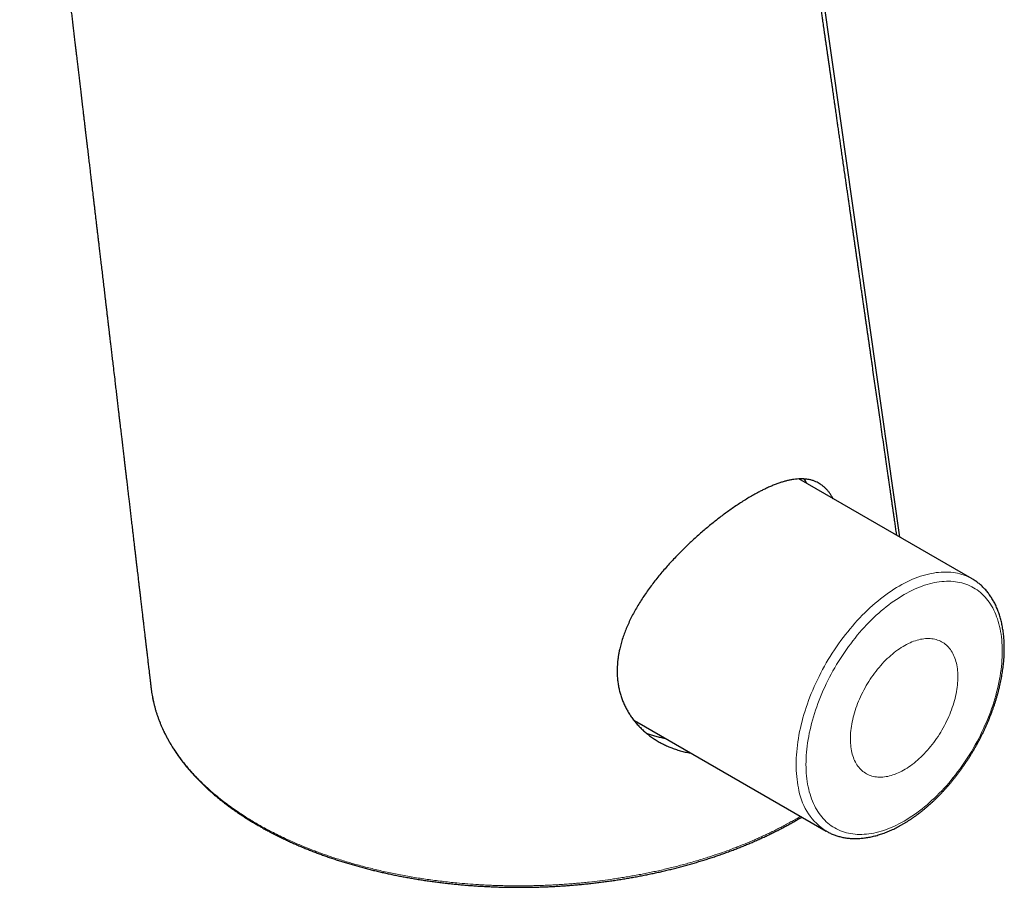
# Model space of a CAD drawing. Header units: millimetres. Extents: x 8 to 850, y 12 to 844.
# Tile 10 of 29: x 746 to 816, y 135 to 197. Entities that reach past the tile are written whole.
import ezdxf

# ---------------------------------------------------------------- set-up
doc = ezdxf.new("R2010")
doc.units = ezdxf.units.MM

msp = doc.modelspace()

# ---------------------------------------------------------------- linework, layer by layer
at = {"color": 7, "linetype": 'Continuous', "lineweight": 30}
for p, q in [((814.119, 157.061), (801.703, 164.229)), ((814.117, 157.062), (814.119, 157.061)), ((790.087, 146.802), (803.67, 138.96)), ((803.674, 138.958), (803.67, 138.96))]:
    msp.add_line(p, q, dxfattribs=at)
at = {"color": 7, "linetype": 'Continuous', "lineweight": 30, "flags": 128}
for points in [[(808.942, 160.05), (804.683, 190.085), (800.244, 221.418), (797.739, 239.114)], [(789.83, 146.966), (789.951, 146.885), (790.086, 146.803), (790.087, 146.802)]]:
    msp.add_lwpolyline(points, dxfattribs=at)
at = {"color": 8, "linetype": 'Continuous', "lineweight": 0, "flags": 128}
for points in [[(801.71, 141.871), (801.667, 142.065), (801.629, 142.262), (801.596, 142.463), (801.569, 142.668), (801.546, 142.877), (801.528, 143.089), (801.516, 143.305), (801.508, 143.524), (801.505, 143.746), (801.508, 143.97), (801.516, 144.198), (801.528, 144.428), (801.546, 144.661), (801.569, 144.896), (801.597, 145.133), (801.629, 145.372), (801.667, 145.613), (801.71, 145.855), (801.757, 146.099), (801.81, 146.345), (801.867, 146.591), (801.929, 146.839), (801.996, 147.087), (802.068, 147.336), (802.145, 147.585), (802.226, 147.835), (802.311, 148.084), (802.401, 148.334), (802.496, 148.584), (802.595, 148.833), (802.698, 149.081), (802.805, 149.329), (802.917, 149.576), (803.033, 149.822), (803.153, 150.066), (803.276, 150.309), (803.404, 150.551), (803.535, 150.791), (803.67, 151.029), (803.809, 151.264), (803.951, 151.498), (804.096, 151.729), (804.245, 151.958), (804.397, 152.184), (804.552, 152.407), (804.71, 152.627), (804.871, 152.844), (805.034, 153.058), (805.201, 153.268), (805.369, 153.475), (805.541, 153.677), (805.714, 153.876), (805.89, 154.071), (806.067, 154.262), (806.247, 154.449), (806.429, 154.631), (806.612, 154.808), (806.797, 154.981), (806.983, 155.149), (807.17, 155.312), (807.359, 155.471), (807.549, 155.624), (807.739, 155.772), (807.931, 155.914), (808.123, 156.051), (808.315, 156.183), (808.508, 156.309), (808.702, 156.429), (808.895, 156.544), (809.089, 156.653), (809.282, 156.755), (809.475, 156.852), (809.668, 156.943), (809.86, 157.028), (810.051, 157.106), (810.242, 157.178), (810.432, 157.244), (810.62, 157.304), (810.808, 157.357), (810.994, 157.404), (811.179, 157.444), (811.362, 157.478), (811.543, 157.506), (811.723, 157.526), (811.901, 157.541), (812.076, 157.549), (812.25, 157.55), (812.421, 157.545), (812.59, 157.533), (812.756, 157.515), (812.92, 157.49), (813.08, 157.459), (813.238, 157.421), (813.393, 157.377), (813.545, 157.326), (813.694, 157.269), (813.839, 157.206), (813.982, 157.136), (814.117, 157.062)], [(802.407, 141.961), (802.452, 141.781), (802.502, 141.605), (802.557, 141.434), (802.616, 141.266), (802.68, 141.104), (802.748, 140.945), (802.821, 140.792), (802.898, 140.643), (802.979, 140.5), (803.065, 140.361), (803.155, 140.227), (803.249, 140.099), (803.347, 139.976), (803.45, 139.858), (803.556, 139.745), (803.666, 139.639), (803.78, 139.537), (803.898, 139.442), (804.019, 139.352), (804.144, 139.268), (804.273, 139.19), (804.405, 139.118), (804.54, 139.051), (804.679, 138.991), (804.82, 138.937), (804.965, 138.888), (805.112, 138.846), (805.263, 138.81), (805.416, 138.781), (805.572, 138.757), (805.73, 138.74), (805.891, 138.729), (806.054, 138.724), (806.219, 138.725), (806.386, 138.732), (806.555, 138.746), (806.726, 138.766), (806.899, 138.792), (807.074, 138.824), (807.25, 138.863), (807.427, 138.908), (807.605, 138.958), (807.785, 139.015), (807.966, 139.078), (808.147, 139.146), (808.329, 139.221), (808.512, 139.302), (808.696, 139.388), (808.88, 139.48), (809.064, 139.578), (809.248, 139.682), (809.432, 139.791), (809.616, 139.905), (809.8, 140.025), (809.983, 140.151), (810.166, 140.281), (810.348, 140.417), (810.53, 140.558), (810.711, 140.704), (810.89, 140.854), (811.069, 141.01), (811.246, 141.17), (811.422, 141.334), (811.596, 141.503), (811.769, 141.677), (811.94, 141.854), (812.11, 142.036), (812.277, 142.222), (812.442, 142.411), (812.605, 142.604), (812.766, 142.801), (812.924, 143.001), (813.08, 143.204), (813.233, 143.411), (813.383, 143.621), (813.531, 143.833), (813.676, 144.048), (813.817, 144.266), (813.956, 144.486), (814.091, 144.709), (814.223, 144.933), (814.352, 145.16), (814.477, 145.388), (814.598, 145.618), (814.716, 145.85), (814.83, 146.082), (814.94, 146.316), (815.046, 146.551), (815.149, 146.787), (815.247, 147.024), (815.341, 147.261), (815.431, 147.499), (815.517, 147.736), (815.598, 147.974), (815.676, 148.212), (815.748, 148.449), (815.817, 148.686), (815.88, 148.923), (815.94, 149.158), (815.994, 149.393), (816.044, 149.626), (816.089, 149.859), (816.13, 150.09), (816.166, 150.319), (816.197, 150.547), (816.224, 150.772), (816.245, 150.996), (816.262, 151.218), (816.274, 151.437), (816.282, 151.654), (816.284, 151.868), (816.282, 152.079), (816.274, 152.287), (816.262, 152.493), (816.246, 152.695), (816.224, 152.893), (816.197, 153.089), (816.166, 153.28), (816.13, 153.468), (816.09, 153.652), (816.044, 153.832), (815.994, 154.008), (815.94, 154.18), (815.881, 154.347), (815.817, 154.51), (815.749, 154.668), (815.676, 154.821), (815.599, 154.97), (815.517, 155.114), (815.432, 155.252), (815.342, 155.386), (815.247, 155.514), (815.149, 155.638), (815.047, 155.755), (814.941, 155.868), (814.83, 155.975), (814.716, 156.076), (814.599, 156.171), (814.477, 156.261), (814.352, 156.345), (814.224, 156.423), (814.092, 156.496), (813.956, 156.562), (813.818, 156.622), (813.676, 156.677), (813.532, 156.725), (813.384, 156.767), (813.234, 156.803), (813.081, 156.833), (812.925, 156.856), (812.767, 156.873), (812.606, 156.885), (812.443, 156.89), (812.278, 156.888), (812.11, 156.881), (811.941, 156.867), (811.77, 156.847), (811.597, 156.821), (811.423, 156.789), (811.247, 156.75), (811.07, 156.706), (810.891, 156.655), (810.712, 156.598), (810.531, 156.535), (810.349, 156.467), (810.167, 156.392), (809.984, 156.311), (809.801, 156.225), (809.617, 156.133), (809.433, 156.035), (809.249, 155.931), (809.065, 155.822), (808.881, 155.708), (808.697, 155.588), (808.513, 155.462), (808.33, 155.332), (808.148, 155.196), (807.967, 155.055), (807.786, 154.91), (807.606, 154.759), (807.428, 154.604), (807.25, 154.443), (807.075, 154.279), (806.9, 154.11), (806.727, 153.936), (806.556, 153.759), (806.387, 153.577), (806.22, 153.392), (806.055, 153.202), (805.892, 153.009), (805.731, 152.812), (805.573, 152.612), (805.417, 152.409), (805.264, 152.202), (805.113, 151.993), (804.966, 151.78), (804.821, 151.565), (804.679, 151.347), (804.541, 151.127), (804.406, 150.905), (804.274, 150.68), (804.145, 150.454), (804.02, 150.225), (803.899, 149.995), (803.781, 149.764), (803.667, 149.531), (803.557, 149.297), (803.45, 149.062), (803.348, 148.826), (803.25, 148.589), (803.155, 148.352), (803.065, 148.114), (802.98, 147.877), (802.898, 147.639), (802.821, 147.401), (802.748, 147.164), (802.68, 146.927), (802.616, 146.691), (802.557, 146.455), (802.502, 146.22), (802.452, 145.987), (802.407, 145.754), (802.366, 145.523), (802.33, 145.294), (802.299, 145.067), (802.273, 144.841), (802.251, 144.617), (802.234, 144.395), (802.222, 144.176), (802.215, 143.96), (802.213, 143.745), (802.215, 143.534), (802.222, 143.326), (802.234, 143.121), (802.251, 142.918), (802.273, 142.72), (802.299, 142.524), (802.33, 142.333), (802.366, 142.145), (802.407, 141.961)], [(805.502, 144.606), (805.534, 144.482), (805.57, 144.361), (805.61, 144.244), (805.653, 144.132), (805.701, 144.023), (805.753, 143.918), (805.808, 143.818), (805.868, 143.722), (805.93, 143.63), (805.997, 143.543), (806.067, 143.461), (806.141, 143.383), (806.218, 143.31), (806.298, 143.242), (806.382, 143.18), (806.468, 143.122), (806.558, 143.069), (806.651, 143.022), (806.746, 142.979), (806.844, 142.942), (806.945, 142.911), (807.048, 142.884), (807.154, 142.863), (807.262, 142.848), (807.373, 142.838), (807.485, 142.833), (807.599, 142.834), (807.715, 142.84), (807.833, 142.852), (807.952, 142.869), (808.073, 142.891), (808.195, 142.919), (808.318, 142.952), (808.442, 142.991), (808.567, 143.035), (808.693, 143.084), (808.819, 143.138), (808.946, 143.197), (809.073, 143.261), (809.2, 143.33), (809.328, 143.405), (809.455, 143.483), (809.582, 143.567), (809.709, 143.656), (809.835, 143.748), (809.961, 143.846), (810.085, 143.947), (810.209, 144.053), (810.332, 144.163), (810.454, 144.277), (810.574, 144.395), (810.693, 144.516), (810.81, 144.641), (810.926, 144.77), (811.04, 144.902), (811.151, 145.037), (811.261, 145.175), (811.369, 145.316), (811.474, 145.46), (811.577, 145.606), (811.677, 145.755), (811.774, 145.906), (811.869, 146.059), (811.961, 146.214), (812.05, 146.37), (812.136, 146.529), (812.219, 146.688), (812.298, 146.849), (812.374, 147.011), (812.447, 147.174), (812.516, 147.337), (812.582, 147.501), (812.644, 147.665), (812.702, 147.83), (812.757, 147.994), (812.808, 148.159), (812.854, 148.322), (812.897, 148.486), (812.936, 148.648), (812.971, 148.81), (813.002, 148.97), (813.028, 149.13), (813.051, 149.287), (813.069, 149.444), (813.083, 149.598), (813.093, 149.75), (813.099, 149.901), (813.101, 150.049), (813.098, 150.194), (813.091, 150.337), (813.08, 150.477), (813.065, 150.615), (813.046, 150.749), (813.022, 150.88), (812.994, 151.008), (812.963, 151.132), (812.927, 151.252), (812.887, 151.369), (812.843, 151.482), (812.795, 151.59), (812.744, 151.695), (812.688, 151.796), (812.629, 151.892), (812.566, 151.983), (812.5, 152.07), (812.429, 152.153), (812.356, 152.23), (812.279, 152.303), (812.199, 152.371), (812.115, 152.434), (812.028, 152.491), (811.939, 152.544), (811.846, 152.592), (811.751, 152.634), (811.652, 152.671), (811.551, 152.702), (811.448, 152.729), (811.342, 152.75), (811.234, 152.765), (811.124, 152.775), (811.012, 152.78), (810.898, 152.779), (810.781, 152.773), (810.664, 152.761), (810.545, 152.744), (810.424, 152.722), (810.302, 152.694), (810.179, 152.661), (810.055, 152.622), (809.93, 152.579), (809.804, 152.53), (809.678, 152.476), (809.551, 152.416), (809.424, 152.352), (809.296, 152.283), (809.169, 152.209), (809.042, 152.13), (808.915, 152.046), (808.788, 151.958), (808.662, 151.865), (808.536, 151.768), (808.411, 151.666), (808.287, 151.56), (808.165, 151.45), (808.043, 151.336), (807.923, 151.218), (807.804, 151.097), (807.686, 150.972), (807.571, 150.843), (807.457, 150.711), (807.345, 150.576), (807.236, 150.438), (807.128, 150.297), (807.023, 150.153), (806.92, 150.007), (806.82, 149.858), (806.722, 149.707), (806.627, 149.554), (806.536, 149.4), (806.447, 149.243), (806.361, 149.085), (806.278, 148.925), (806.198, 148.764), (806.122, 148.602), (806.05, 148.44), (805.98, 148.276), (805.915, 148.112), (805.853, 147.948), (805.794, 147.783), (805.74, 147.619), (805.689, 147.455), (805.642, 147.291), (805.599, 147.128), (805.561, 146.965), (805.526, 146.803), (805.495, 146.643), (805.468, 146.484), (805.446, 146.326), (805.427, 146.17), (805.413, 146.015), (805.403, 145.863), (805.397, 145.712), (805.396, 145.564), (805.398, 145.419), (805.405, 145.276), (805.416, 145.136), (805.431, 144.998), (805.451, 144.864), (805.474, 144.733), (805.502, 144.606)]]:
    msp.add_lwpolyline(points, dxfattribs=at)
at = {"color": 8, "linetype": 'Continuous', "lineweight": 0}
for centre, radius, start, end in [((806.01, 142.652), 4.37, 190.28938, 237.63578), ((763.027, 139.475), 0.136, 182.86421, 236.27511)]:
    msp.add_arc(centre, radius, start, end, dxfattribs=at)
at = {"color": 7, "linetype": 'Continuous', "lineweight": 30}
for points, knots in [([(808.721, 160.177), (808.717, 160.207), (808.703, 160.305), (808.679, 160.468), (808.651, 160.665), (808.623, 160.86), (808.594, 161.06), (808.563, 161.277), (808.529, 161.514), (808.492, 161.772), (808.453, 162.043), (808.413, 162.324), (808.372, 162.609), (808.331, 162.893), (808.291, 163.171), (808.249, 163.466), (808.204, 163.777), (808.157, 164.105), (808.11, 164.429), (808.063, 164.757), (808.015, 165.091), (807.966, 165.43), (807.917, 165.775), (807.849, 166.252), (807.761, 166.86), (807.655, 167.601), (807.552, 168.314), (807.454, 168.996), (807.361, 169.646), (807.269, 170.288), (807.177, 170.926), (807.085, 171.567), (807.009, 172.1), (806.948, 172.527), (806.903, 172.839), (806.859, 173.143), (806.817, 173.435), (806.778, 173.711), (806.74, 173.972), (806.705, 174.221), (806.669, 174.466), (806.635, 174.707), (806.6, 174.949), (806.565, 175.194), (806.529, 175.447), (806.491, 175.706), (806.454, 175.966), (806.417, 176.226), (806.38, 176.483), (806.339, 176.767), (806.294, 177.081), (806.244, 177.427), (806.193, 177.784), (806.14, 178.153), (806.086, 178.534), (806.033, 178.898), (805.984, 179.239), (805.94, 179.549), (805.897, 179.851), (805.855, 180.143), (805.814, 180.425), (805.774, 180.705), (805.734, 180.982), (805.695, 181.258), (805.657, 181.524), (805.62, 181.783), (805.584, 182.033), (805.548, 182.279), (805.512, 182.535), (805.473, 182.806), (805.431, 183.095), (805.389, 183.394), (805.344, 183.702), (805.299, 184.021), (805.251, 184.351), (805.202, 184.693), (805.151, 185.047), (805.099, 185.411), (805.041, 185.82), (804.976, 186.269), (804.907, 186.754), (804.841, 187.215), (804.779, 187.646), (804.721, 188.047), (804.665, 188.436), (804.618, 188.769), (804.579, 189.041), (804.549, 189.252), (804.521, 189.447), (804.495, 189.625), (804.47, 189.801), (804.444, 189.981), (804.416, 190.174), (804.388, 190.374), (804.358, 190.583), (804.326, 190.802), (804.294, 191.031), (804.262, 191.25), (804.232, 191.46), (804.203, 191.659), (804.174, 191.865), (804.143, 192.08), (804.111, 192.305), (804.077, 192.544), (804.041, 192.795), (804.003, 193.06), (803.963, 193.339), (803.921, 193.631), (803.877, 193.938), (803.831, 194.258), (803.787, 194.567), (803.745, 194.86), (803.706, 195.128), (803.669, 195.389), (803.632, 195.646), (803.596, 195.898), (803.561, 196.145), (803.526, 196.384), (803.493, 196.616), (803.46, 196.846), (803.422, 197.113), (803.378, 197.416), (803.33, 197.753), (803.282, 198.089), (803.235, 198.419), (803.188, 198.744), (803.144, 199.052), (803.102, 199.345), (803.06, 199.635), (803.018, 199.934), (802.972, 200.253), (802.924, 200.591), (802.873, 200.946), (802.821, 201.308), (802.769, 201.672), (802.717, 202.033), (802.666, 202.386), (802.616, 202.737), (802.566, 203.09), (802.513, 203.455), (802.459, 203.832), (802.404, 204.221), (802.348, 204.61), (802.294, 204.989), (802.242, 205.35), (802.192, 205.696), (802.145, 206.029), (802.099, 206.347), (802.055, 206.652), (802.013, 206.946), (801.973, 207.231), (801.933, 207.506), (801.895, 207.776), (801.856, 208.047), (801.816, 208.327), (801.774, 208.617), (801.727, 208.949), (801.673, 209.324), (801.613, 209.744), (801.551, 210.179), (801.486, 210.628), (801.42, 211.088), (801.354, 211.555), (801.291, 211.99), (801.234, 212.393), (801.181, 212.76), (801.129, 213.122), (801.079, 213.476), (801.029, 213.821), (800.981, 214.158), (800.935, 214.48), (800.891, 214.784), (800.851, 215.069), (800.817, 215.305), (800.789, 215.497), (800.767, 215.653), (800.744, 215.815), (800.718, 215.996), (800.689, 216.199), (800.657, 216.423), (800.623, 216.659), (800.588, 216.907), (800.551, 217.166), (800.506, 217.475), (800.456, 217.829), (800.399, 218.223), (800.344, 218.609), (800.29, 218.986), (800.237, 219.355), (800.186, 219.714), (800.138, 220.048), (800.095, 220.353), (800.055, 220.631), (800.017, 220.897), (799.981, 221.15), (799.945, 221.398), (799.909, 221.65), (799.871, 221.913), (799.831, 222.195), (799.789, 222.493), (799.744, 222.807), (799.698, 223.129), (799.65, 223.459), (799.602, 223.796), (799.552, 224.149), (799.499, 224.52), (799.443, 224.909), (799.386, 225.309), (799.334, 225.668), (799.29, 225.981), (799.253, 226.24), (799.217, 226.491), (799.182, 226.733), (799.146, 226.984), (799.109, 227.243), (799.071, 227.508), (799.036, 227.757), (799.002, 227.993), (798.969, 228.222), (798.937, 228.447), (798.905, 228.669), (798.874, 228.888), (798.843, 229.102), (798.813, 229.315), (798.784, 229.516), (798.757, 229.709), (798.73, 229.898), (798.701, 230.1), (798.67, 230.316), (798.637, 230.546), (798.603, 230.782), (798.57, 231.016), (798.537, 231.242), (798.506, 231.46), (798.477, 231.668), (798.446, 231.885), (798.414, 232.11), (798.38, 232.345), (798.347, 232.574), (798.315, 232.798), (798.284, 233.017), (798.253, 233.234), (798.221, 233.454), (798.188, 233.685), (798.154, 233.929), (798.117, 234.186), (798.078, 234.458), (798.038, 234.74), (797.996, 235.028), (797.955, 235.315), (797.915, 235.597), (797.868, 235.924), (797.815, 236.295), (797.764, 236.651), (797.734, 236.867), (797.722, 236.945)], [0, 0, 0, 0, 0.001163, 0.003826, 0.00638, 0.008861, 0.011448, 0.014168, 0.01736, 0.020716, 0.024238, 0.027925, 0.031703, 0.035403, 0.039019, 0.042552, 0.046928, 0.051167, 0.055353, 0.059618, 0.063964, 0.068393, 0.072897, 0.077431, 0.08701, 0.09669, 0.106352, 0.114891, 0.123348, 0.131716, 0.139994, 0.148292, 0.156741, 0.160841, 0.164958, 0.168934, 0.172732, 0.176351, 0.179732, 0.18294, 0.186049, 0.189305, 0.192354, 0.195536, 0.198852, 0.202259, 0.205652, 0.209026, 0.212382, 0.215718, 0.220136, 0.224621, 0.229267, 0.234073, 0.239039, 0.244165, 0.248295, 0.252353, 0.256283, 0.260084, 0.263757, 0.267301, 0.271021, 0.274601, 0.278072, 0.281436, 0.284693, 0.287851, 0.291054, 0.294695, 0.298459, 0.302346, 0.306356, 0.310503, 0.314803, 0.319257, 0.323864, 0.328624, 0.333486, 0.339838, 0.346168, 0.352473, 0.357827, 0.363042, 0.368119, 0.373058, 0.376016, 0.378763, 0.381299, 0.383625, 0.385741, 0.388177, 0.39066, 0.393265, 0.395993, 0.398845, 0.401819, 0.404917, 0.407431, 0.410022, 0.412688, 0.415462, 0.418421, 0.42151, 0.42478, 0.42823, 0.431861, 0.435674, 0.439667, 0.44384, 0.448195, 0.451744, 0.455279, 0.458678, 0.46194, 0.46531, 0.468519, 0.471602, 0.474634, 0.477618, 0.480554, 0.48507, 0.489467, 0.493745, 0.498172, 0.502396, 0.506415, 0.510229, 0.513839, 0.51775, 0.521898, 0.526305, 0.530973, 0.535744, 0.54048, 0.54518, 0.549844, 0.554289, 0.558884, 0.563639, 0.568554, 0.573629, 0.578863, 0.583747, 0.588445, 0.592958, 0.597285, 0.601427, 0.605392, 0.609222, 0.612924, 0.616497, 0.619968, 0.623474, 0.627115, 0.630892, 0.634805, 0.640087, 0.645565, 0.651229, 0.657081, 0.663113, 0.669206, 0.675316, 0.680128, 0.684939, 0.689659, 0.694271, 0.698774, 0.70317, 0.707437, 0.711345, 0.715059, 0.718581, 0.720566, 0.722564, 0.724669, 0.726882, 0.729656, 0.732582, 0.735661, 0.738891, 0.742275, 0.74575, 0.750988, 0.756119, 0.761142, 0.766057, 0.770866, 0.775566, 0.780101, 0.78389, 0.787511, 0.790966, 0.794254, 0.797404, 0.800667, 0.8041, 0.807702, 0.811658, 0.815761, 0.819961, 0.824258, 0.828652, 0.833142, 0.838063, 0.843132, 0.848351, 0.853718, 0.857168, 0.86057, 0.863842, 0.866987, 0.870002, 0.873661, 0.87711, 0.88035, 0.883389, 0.886355, 0.889293, 0.892203, 0.895027, 0.897824, 0.900593, 0.903355, 0.905662, 0.908132, 0.910764, 0.913559, 0.916578, 0.919726, 0.92279, 0.925738, 0.92857, 0.931287, 0.933889, 0.93703, 0.940079, 0.943066, 0.945993, 0.948859, 0.95162, 0.954467, 0.957469, 0.960624, 0.964003, 0.967541, 0.97124, 0.97504, 0.978782, 0.982457, 0.986067, 0.991575, 0.99693, 1, 1, 1, 1]), ([(745.841, 228.976), (745.842, 228.97), (745.854, 228.868), (745.877, 228.676), (745.909, 228.408), (745.938, 228.159), (745.966, 227.924), (745.994, 227.692), (746.022, 227.456), (746.051, 227.21), (746.08, 226.966), (746.109, 226.72), (746.137, 226.483), (746.165, 226.25), (746.189, 226.044), (746.211, 225.864), (746.229, 225.709), (746.246, 225.562), (746.266, 225.395), (746.289, 225.201), (746.316, 224.972), (746.345, 224.728), (746.376, 224.468), (746.409, 224.194), (746.44, 223.928), (746.47, 223.675), (746.498, 223.444), (746.524, 223.219), (746.55, 223.004), (746.574, 222.797), (746.6, 222.575), (746.628, 222.339), (746.659, 222.085), (746.689, 221.831), (746.72, 221.571), (746.751, 221.305), (746.783, 221.034), (746.813, 220.786), (746.839, 220.567), (746.861, 220.379), (746.882, 220.204), (746.901, 220.04), (746.919, 219.886), (746.937, 219.735), (746.957, 219.57), (746.978, 219.387), (747.002, 219.184), (747.028, 218.968), (747.055, 218.74), (747.084, 218.497), (747.111, 218.269), (747.136, 218.059), (747.158, 217.869), (747.182, 217.672), (747.206, 217.467), (747.231, 217.257), (747.256, 217.046), (747.281, 216.834), (747.305, 216.627), (747.329, 216.427), (747.351, 216.241), (747.371, 216.07), (747.39, 215.912), (747.408, 215.762), (747.425, 215.614), (747.442, 215.471), (747.459, 215.331), (747.475, 215.195), (747.492, 215.054), (747.509, 214.905), (747.528, 214.744), (747.549, 214.569), (747.57, 214.396), (747.59, 214.226), (747.609, 214.065), (747.628, 213.905), (747.646, 213.749), (747.664, 213.599), (747.681, 213.456), (747.697, 213.319), (747.712, 213.19), (747.726, 213.074), (747.738, 212.973), (747.748, 212.887), (747.757, 212.811), (747.766, 212.74), (747.774, 212.667), (747.784, 212.588), (747.794, 212.502), (747.806, 212.397), (747.821, 212.272), (747.839, 212.124), (747.857, 211.966), (747.877, 211.8), (747.897, 211.631), (747.917, 211.461), (747.95, 211.186), (747.995, 210.804), (748.045, 210.379), (748.088, 210.015), (748.123, 209.72), (748.157, 209.431), (748.191, 209.15), (748.223, 208.879), (748.259, 208.574), (748.299, 208.238), (748.342, 207.87), (748.384, 207.514), (748.422, 207.194), (748.456, 206.911), (748.485, 206.667), (748.512, 206.439), (748.535, 206.243), (748.555, 206.072), (748.573, 205.916), (748.593, 205.749), (748.614, 205.569), (748.637, 205.377), (748.661, 205.173), (748.694, 204.895), (748.736, 204.544), (748.786, 204.117), (748.83, 203.75), (748.865, 203.449), (748.892, 203.223), (748.918, 203.004), (748.942, 202.797), (748.965, 202.603), (748.986, 202.424), (749.006, 202.261), (749.024, 202.109), (749.041, 201.96), (749.059, 201.808), (749.079, 201.643), (749.1, 201.466), (749.123, 201.272), (749.147, 201.068), (749.172, 200.851), (749.2, 200.621), (749.229, 200.376), (749.26, 200.109), (749.294, 199.82), (749.331, 199.514), (749.367, 199.205), (749.404, 198.894), (749.439, 198.6), (749.471, 198.326), (749.501, 198.076), (749.529, 197.836), (749.556, 197.607), (749.582, 197.388), (749.608, 197.169), (749.634, 196.951), (749.659, 196.734), (749.683, 196.532), (749.708, 196.325), (749.733, 196.113), (749.758, 195.898), (749.782, 195.697), (749.803, 195.521), (749.82, 195.37), (749.836, 195.24), (749.851, 195.11), (749.867, 194.979), (749.883, 194.843), (749.899, 194.702), (749.917, 194.551), (749.936, 194.391), (749.956, 194.22), (749.978, 194.036), (750.001, 193.839), (750.025, 193.641), (750.048, 193.444), (750.071, 193.249), (750.095, 193.046), (750.12, 192.838), (750.144, 192.632), (750.168, 192.431), (750.191, 192.237), (750.215, 192.034), (750.239, 191.824), (750.265, 191.604), (750.291, 191.386), (750.317, 191.167), (750.347, 190.912), (750.382, 190.619), (750.42, 190.292), (750.458, 189.971), (750.495, 189.661), (750.53, 189.364), (750.562, 189.088), (750.593, 188.828), (750.623, 188.573), (750.655, 188.305), (750.686, 188.046), (750.715, 187.798), (750.742, 187.566), (750.769, 187.336), (750.796, 187.112), (750.822, 186.894), (750.847, 186.682), (750.871, 186.478), (750.894, 186.284), (750.915, 186.101), (750.935, 185.932), (750.952, 185.786), (750.967, 185.66), (750.98, 185.548), (750.994, 185.436), (751.007, 185.32), (751.022, 185.198), (751.04, 185.044), (751.062, 184.855), (751.089, 184.627), (751.118, 184.379), (751.15, 184.11), (751.185, 183.818), (751.221, 183.511), (751.259, 183.189), (751.296, 182.871), (751.333, 182.559), (751.369, 182.254), (751.406, 181.942), (751.443, 181.632), (751.478, 181.331), (751.509, 181.065), (751.537, 180.832), (751.561, 180.628), (751.585, 180.427), (751.608, 180.227), (751.632, 180.026), (751.667, 179.727), (751.714, 179.33), (751.772, 178.838), (751.83, 178.348), (751.877, 177.949), (751.914, 177.637), (751.941, 177.408), (751.968, 177.173), (751.997, 176.931), (752.026, 176.688), (752.054, 176.447), (752.085, 176.185), (752.118, 175.906), (752.153, 175.612), (752.185, 175.336), (752.216, 175.076), (752.243, 174.848), (752.266, 174.649), (752.286, 174.478), (752.306, 174.31), (752.326, 174.138), (752.347, 173.959), (752.37, 173.771), (752.393, 173.575), (752.417, 173.367), (752.443, 173.149), (752.469, 172.927), (752.495, 172.704), (752.537, 172.347), (752.595, 171.855), (752.662, 171.29), (752.721, 170.786), (752.773, 170.347), (752.824, 169.916), (752.874, 169.493), (752.917, 169.128), (752.953, 168.818), (752.983, 168.563), (753.013, 168.315), (753.041, 168.073), (753.068, 167.841), (753.095, 167.616), (753.119, 167.41), (753.142, 167.213), (753.165, 167.017), (753.19, 166.805), (753.215, 166.594), (753.24, 166.386), (753.263, 166.186), (753.287, 165.984), (753.315, 165.751), (753.345, 165.492), (753.378, 165.209), (753.41, 164.937), (753.441, 164.676), (753.471, 164.425), (753.498, 164.191), (753.524, 163.973), (753.548, 163.772), (753.57, 163.582), (753.591, 163.405), (753.61, 163.241), (753.629, 163.081), (753.648, 162.918), (753.669, 162.742), (753.691, 162.553), (753.715, 162.35), (753.74, 162.136), (753.774, 161.849), (753.816, 161.489), (753.868, 161.055), (753.914, 160.658), (753.956, 160.302), (753.993, 159.992), (754.029, 159.683), (754.065, 159.378), (754.1, 159.076), (754.135, 158.779), (754.17, 158.489), (754.202, 158.213), (754.232, 157.955), (754.26, 157.717), (754.287, 157.492), (754.312, 157.281), (754.335, 157.081), (754.356, 156.908), (754.373, 156.76), (754.387, 156.637), (754.402, 156.516), (754.416, 156.398), (754.429, 156.281), (754.444, 156.16), (754.459, 156.03), (754.476, 155.888), (754.494, 155.733), (754.514, 155.566), (754.535, 155.385), (754.557, 155.193), (754.581, 154.993), (754.611, 154.738), (754.646, 154.436), (754.687, 154.091), (754.721, 153.8), (754.75, 153.559), (754.772, 153.364), (754.794, 153.18), (754.815, 153.006), (754.833, 152.846), (754.85, 152.705), (754.865, 152.581), (754.877, 152.474), (754.887, 152.386), (754.896, 152.31), (754.905, 152.238), (754.915, 152.153), (754.927, 152.054), (754.94, 151.942), (754.955, 151.816), (754.971, 151.677), (754.989, 151.525), (755.008, 151.361), (755.029, 151.184), (755.051, 150.996), (755.075, 150.795), (755.1, 150.58), (755.127, 150.35), (755.156, 150.106), (755.186, 149.848), (755.218, 149.577), (755.242, 149.373), (755.255, 149.259), (755.257, 149.24)], [0, 0, 0, 0, 0.000238, 0.0038299, 0.0072221, 0.0103287, 0.0131892, 0.0160757, 0.0190398, 0.0220933, 0.0252989, 0.0282533, 0.031308, 0.0342428, 0.0370052, 0.0390547, 0.0409976, 0.0428341, 0.044567, 0.0472525, 0.0501266, 0.0531894, 0.056441, 0.0598814, 0.0635107, 0.0664861, 0.069411, 0.0722263, 0.074932, 0.077528, 0.0800144, 0.0832847, 0.0864022, 0.0895817, 0.092843, 0.0961862, 0.0996113, 0.1030106, 0.1055143, 0.1078668, 0.1100683, 0.1121187, 0.1140179, 0.1158623, 0.1178101, 0.1202161, 0.1227661, 0.12546, 0.1283097, 0.1313538, 0.1345953, 0.1368897, 0.1392736, 0.1417471, 0.1443102, 0.1469629, 0.1496673, 0.1522456, 0.1549416, 0.1574531, 0.1597798, 0.1619219, 0.1638793, 0.1657196, 0.1675717, 0.1694388, 0.1711282, 0.1728297, 0.1745549, 0.1764167, 0.1784435, 0.1806353, 0.1829922, 0.1849554, 0.187012, 0.1890396, 0.1909968, 0.1928837, 0.1946685, 0.1963854, 0.1980312, 0.1995399, 0.2007488, 0.2018275, 0.202776, 0.203615, 0.2045108, 0.2054992, 0.2065804, 0.2077543, 0.2094449, 0.2112971, 0.2133104, 0.2154079, 0.2175254, 0.2196631, 0.221821, 0.227859, 0.2340494, 0.2378065, 0.2415419, 0.2451677, 0.2486838, 0.2520902, 0.2553867, 0.2601417, 0.2647479, 0.2692171, 0.2735491, 0.2767997, 0.2798566, 0.28272, 0.2853897, 0.2872253, 0.2891632, 0.2912587, 0.2935119, 0.2959228, 0.2984913, 0.3012019, 0.3063507, 0.3117109, 0.3172829, 0.3201482, 0.3230353, 0.3257868, 0.3283809, 0.3308176, 0.3330969, 0.3351018, 0.3369685, 0.3388169, 0.3407194, 0.3426759, 0.345007, 0.3474124, 0.3499586, 0.3526781, 0.3555709, 0.3586372, 0.3618769, 0.3656398, 0.3694978, 0.3733757, 0.3772736, 0.3811915, 0.384451, 0.387593, 0.390601, 0.3934751, 0.3962151, 0.3988212, 0.4017205, 0.4044337, 0.4069607, 0.4093443, 0.4122208, 0.4149211, 0.4174453, 0.4197932, 0.4215144, 0.4231268, 0.4246972, 0.4264057, 0.4280565, 0.4298256, 0.4317128, 0.4337182, 0.4358492, 0.4381499, 0.4406278, 0.4432829, 0.4456005, 0.4480381, 0.4505958, 0.453252, 0.4558541, 0.4583724, 0.4608067, 0.4631571, 0.4659927, 0.4687197, 0.4714466, 0.4741863, 0.4769389, 0.481059, 0.4852026, 0.4892454, 0.4931334, 0.4968665, 0.5004455, 0.5034853, 0.5066831, 0.5100392, 0.5135534, 0.5164256, 0.5193792, 0.522271, 0.5250674, 0.5278225, 0.5304782, 0.5330345, 0.5354903, 0.5377917, 0.5399089, 0.5418421, 0.5433094, 0.5446613, 0.5460438, 0.5475001, 0.5490301, 0.5506338, 0.553303, 0.5561544, 0.559188, 0.5626405, 0.5662967, 0.5701474, 0.5741927, 0.5784326, 0.5821145, 0.5859315, 0.5898838, 0.5938548, 0.5976264, 0.6011936, 0.603853, 0.6063882, 0.6088875, 0.6113975, 0.6139182, 0.6164497, 0.6226452, 0.6288495, 0.634991, 0.6410741, 0.6438598, 0.6467277, 0.6496779, 0.6527104, 0.6558144, 0.6588488, 0.6617704, 0.6656712, 0.6693509, 0.6728101, 0.6760665, 0.6791279, 0.6813964, 0.6835445, 0.685577, 0.6877008, 0.6900263, 0.6923153, 0.6947711, 0.6973935, 0.7001565, 0.7029456, 0.7057474, 0.7085619, 0.7163675, 0.7242585, 0.7298398, 0.7353345, 0.7407425, 0.7460627, 0.7512426, 0.7545084, 0.7577031, 0.7608266, 0.7638615, 0.766782, 0.7695878, 0.7723007, 0.7745444, 0.7769984, 0.7796628, 0.7825377, 0.7849442, 0.7874805, 0.790046, 0.7925523, 0.7962371, 0.7997863, 0.8031997, 0.8064774, 0.8096192, 0.8126198, 0.8152966, 0.8178228, 0.8201983, 0.822423, 0.824497, 0.8263755, 0.828419, 0.8306285, 0.833004, 0.8355455, 0.8382524, 0.8410577, 0.8463343, 0.8517838, 0.8574064, 0.8612683, 0.8651855, 0.8690632, 0.8728906, 0.8766676, 0.8803942, 0.8840685, 0.8875973, 0.8907678, 0.89376, 0.896574, 0.8992096, 0.9017046, 0.9041216, 0.9057059, 0.9072553, 0.9087697, 0.910249, 0.9116934, 0.9131664, 0.9147938, 0.916579, 0.9185222, 0.9206233, 0.9228823, 0.9252992, 0.9278583, 0.9304005, 0.9349109, 0.9392267, 0.9433479, 0.9458691, 0.9483115, 0.9506521, 0.9528268, 0.9548318, 0.9566669, 0.9581414, 0.9594844, 0.9606958, 0.9614431, 0.9623499, 0.9634164, 0.9646427, 0.9660554, 0.9676337, 0.9693777, 0.9712873, 0.9733626, 0.9755622, 0.9779216, 0.9804408, 0.98312, 0.9860187, 0.989084, 0.9923158, 0.9957142, 0.9992793, 1, 1, 1, 1]), ([(804.163, 162.809), (804.137, 162.856), (804.072, 162.973), (803.962, 163.142), (803.831, 163.317), (803.693, 163.477), (803.547, 163.622), (803.393, 163.752), (803.238, 163.862), (803.083, 163.953), (802.915, 164.036), (802.724, 164.11), (802.507, 164.17), (802.283, 164.211), (802.053, 164.233), (801.817, 164.238), (801.582, 164.225), (801.35, 164.199), (801.121, 164.161), (800.885, 164.109), (800.642, 164.045), (800.391, 163.968), (800.132, 163.878), (799.867, 163.775), (799.595, 163.66), (799.327, 163.537), (799.065, 163.409), (798.784, 163.264), (798.472, 163.094), (798.128, 162.894), (797.783, 162.683), (797.439, 162.463), (797.097, 162.234), (796.761, 162), (796.433, 161.763), (796.112, 161.523), (795.79, 161.274), (795.466, 161.016), (795.143, 160.751), (794.82, 160.477), (794.498, 160.195), (794.194, 159.921), (793.909, 159.657), (793.616, 159.378), (793.301, 159.069), (792.966, 158.728), (792.642, 158.386), (792.331, 158.044), (792.031, 157.703), (791.738, 157.355), (791.451, 157.001), (791.172, 156.639), (790.902, 156.272), (790.643, 155.9), (790.396, 155.525), (790.161, 155.145), (789.939, 154.761), (789.733, 154.376), (789.543, 153.989), (789.369, 153.6), (789.213, 153.21), (789.074, 152.817), (788.954, 152.423), (788.864, 152.072), (788.8, 151.765), (788.754, 151.501), (788.72, 151.25), (788.695, 151.01), (788.686, 150.858), (788.681, 150.782)], [0, 0, 0, 0, 0.010254, 0.025208, 0.040173, 0.055139, 0.070093, 0.0852, 0.100308, 0.113363, 0.126418, 0.143392, 0.160374, 0.177348, 0.193572, 0.209802, 0.226025, 0.240209, 0.254398, 0.268582, 0.282904, 0.297232, 0.311555, 0.326002, 0.340455, 0.354903, 0.367702, 0.380502, 0.397161, 0.41383, 0.430489, 0.446434, 0.462387, 0.478332, 0.492962, 0.507592, 0.52237, 0.53716, 0.55195, 0.566729, 0.581665, 0.596601, 0.609219, 0.621836, 0.638235, 0.654641, 0.67104, 0.686699, 0.702365, 0.718025, 0.734066, 0.750107, 0.766259, 0.782411, 0.798699, 0.814987, 0.83139, 0.847793, 0.864131, 0.880469, 0.896942, 0.913414, 0.930057, 0.9467, 0.957894, 0.969091, 0.980285, 0.990142, 1, 1, 1, 1]), ([(802.293, 163.888), (802.291, 163.892), (802.254, 163.965), (802.186, 164.08), (802.117, 164.183), (802.087, 164.227)], [0, 0, 0, 0, 0.029816, 0.586667, 1, 1, 1, 1]), ([(803.674, 138.959), (803.707, 138.94), (803.78, 138.898), (803.898, 138.838), (804.028, 138.777), (804.16, 138.721), (804.295, 138.67), (804.432, 138.624), (804.571, 138.582), (804.713, 138.546), (804.856, 138.514), (805.002, 138.487), (805.15, 138.465), (805.3, 138.448), (805.452, 138.436), (805.606, 138.429), (805.761, 138.427), (805.918, 138.43), (806.077, 138.437), (806.237, 138.45), (806.399, 138.469), (806.562, 138.492), (806.726, 138.52), (806.892, 138.553), (807.058, 138.591), (807.226, 138.634), (807.394, 138.682), (807.563, 138.735), (807.732, 138.793), (807.902, 138.856), (808.073, 138.923), (808.243, 138.995), (808.414, 139.072), (808.586, 139.154), (808.757, 139.24), (808.928, 139.331), (809.099, 139.426), (809.27, 139.526), (809.441, 139.63), (809.611, 139.738), (809.781, 139.851), (809.95, 139.968), (810.118, 140.089), (810.286, 140.214), (810.453, 140.343), (810.62, 140.476), (810.785, 140.612), (810.949, 140.753), (811.112, 140.897), (811.274, 141.045), (811.435, 141.196), (811.594, 141.351), (811.752, 141.509), (811.908, 141.67), (812.063, 141.835), (812.216, 142.002), (812.368, 142.173), (812.518, 142.347), (812.665, 142.523), (812.811, 142.703), (812.955, 142.885), (813.097, 143.069), (813.237, 143.256), (813.374, 143.445), (813.51, 143.637), (813.643, 143.831), (813.773, 144.027), (813.901, 144.225), (814.027, 144.425), (814.15, 144.627), (814.27, 144.83), (814.387, 145.035), (814.502, 145.242), (814.614, 145.45), (814.723, 145.659), (814.829, 145.869), (814.933, 146.081), (815.033, 146.293), (815.13, 146.506), (815.224, 146.721), (815.314, 146.935), (815.402, 147.151), (815.486, 147.366), (815.567, 147.583), (815.644, 147.799), (815.718, 148.015), (815.789, 148.232), (815.856, 148.448), (815.919, 148.665), (815.979, 148.881), (816.036, 149.096), (816.088, 149.311), (816.138, 149.526), (816.183, 149.74), (816.225, 149.953), (816.263, 150.165), (816.297, 150.376), (816.327, 150.586), (816.353, 150.794), (816.376, 151.001), (816.395, 151.207), (816.41, 151.412), (816.421, 151.614), (816.428, 151.815), (816.431, 152.014), (816.43, 152.211), (816.425, 152.407), (816.417, 152.599), (816.404, 152.79), (816.387, 152.978), (816.367, 153.164), (816.342, 153.347), (816.313, 153.528), (816.281, 153.706), (816.244, 153.881), (816.204, 154.052), (816.159, 154.221), (816.111, 154.387), (816.059, 154.549), (816.003, 154.708), (815.943, 154.863), (815.879, 155.015), (815.812, 155.163), (815.741, 155.307), (815.666, 155.448), (815.588, 155.584), (815.506, 155.717), (815.421, 155.845), (815.332, 155.969), (815.24, 156.089), (815.145, 156.205), (815.046, 156.316), (814.945, 156.423), (814.84, 156.525), (814.732, 156.623), (814.622, 156.716), (814.508, 156.805), (814.392, 156.889), (814.272, 156.968), (814.18, 157.026), (814.127, 157.056), (814.116, 157.062)], [0, 0, 0, 0, 0.005441, 0.012419, 0.019399, 0.026383, 0.033372, 0.040371, 0.04738, 0.054401, 0.061437, 0.068489, 0.075558, 0.082645, 0.08975, 0.096874, 0.104017, 0.111178, 0.118358, 0.125554, 0.132768, 0.139996, 0.14724, 0.154496, 0.161764, 0.169043, 0.176331, 0.183628, 0.190931, 0.19824, 0.205555, 0.212873, 0.220194, 0.227517, 0.234843, 0.242169, 0.249495, 0.256821, 0.264147, 0.271471, 0.278795, 0.286117, 0.293437, 0.300756, 0.308073, 0.315388, 0.322701, 0.330011, 0.33732, 0.344627, 0.351932, 0.359235, 0.366536, 0.373836, 0.381133, 0.388429, 0.395724, 0.403017, 0.410308, 0.417598, 0.424887, 0.432175, 0.439462, 0.446748, 0.454033, 0.461318, 0.468602, 0.475885, 0.483168, 0.490451, 0.497734, 0.505016, 0.512299, 0.519582, 0.526865, 0.534148, 0.541432, 0.548717, 0.556002, 0.563288, 0.570574, 0.577862, 0.585151, 0.592441, 0.599733, 0.607025, 0.61432, 0.621616, 0.628913, 0.636213, 0.643514, 0.650817, 0.658122, 0.66543, 0.672739, 0.680051, 0.687365, 0.694681, 0.701999, 0.709319, 0.716642, 0.723966, 0.731293, 0.738621, 0.745951, 0.753282, 0.760614, 0.767947, 0.77528, 0.782613, 0.789944, 0.797274, 0.804602, 0.811926, 0.819246, 0.826561, 0.83387, 0.841171, 0.848464, 0.855747, 0.863018, 0.870277, 0.877522, 0.884752, 0.891966, 0.899163, 0.906342, 0.913502, 0.920643, 0.927765, 0.934867, 0.941951, 0.949016, 0.956065, 0.963098, 0.970117, 0.977123, 0.984119, 0.991107, 0.998089, 1, 1, 1, 1]), ([(788.681, 150.782), (788.677, 150.672), (788.669, 150.452), (788.679, 150.125), (788.704, 149.801), (788.747, 149.481), (788.807, 149.166), (788.884, 148.856), (788.978, 148.552), (789.089, 148.256), (789.215, 147.97), (789.356, 147.694), (789.512, 147.425), (789.683, 147.165), (789.868, 146.914), (790.067, 146.673), (790.28, 146.441), (790.507, 146.218), (790.749, 146.006), (791.004, 145.803), (791.272, 145.613), (791.551, 145.435), (791.84, 145.271), (792.138, 145.121), (792.447, 144.985), (792.771, 144.86), (793.11, 144.749), (793.466, 144.654), (793.756, 144.589), (793.929, 144.563), (793.979, 144.555)], [0, 0, 0, 0, 0.035126, 0.070252, 0.1057607, 0.1413026, 0.1768447, 0.2123537, 0.2482889, 0.2842244, 0.3193204, 0.3544166, 0.3898603, 0.4253331, 0.4608072, 0.4962527, 0.5320612, 0.56787, 0.6045049, 0.6411401, 0.6781016, 0.7150907, 0.7520804, 0.7890429, 0.8263545, 0.8636662, 0.9036127, 0.9435592, 0.9837886, 1, 1, 1, 1]), ([(755.258, 149.24), (755.264, 149.192), (755.272, 149.114), (755.284, 149.037), (755.289, 149.007)], [0, 0, 0, 0, 0.615323, 1, 1, 1, 1]), ([(755.289, 149.002), (755.292, 148.979), (755.306, 148.881), (755.335, 148.71), (755.376, 148.49), (755.423, 148.269), (755.475, 148.048), (755.533, 147.828), (755.596, 147.608), (755.664, 147.389), (755.738, 147.171), (755.816, 146.954), (755.9, 146.738), (755.988, 146.524), (756.081, 146.312), (756.18, 146.1), (756.284, 145.888), (756.393, 145.677), (756.507, 145.467), (756.627, 145.258), (756.751, 145.05), (756.88, 144.844), (757.014, 144.639), (757.154, 144.435), (757.298, 144.232), (757.447, 144.031), (757.601, 143.83), (757.761, 143.631), (757.925, 143.433), (758.094, 143.237), (758.267, 143.043), (758.446, 142.849), (758.629, 142.657), (758.817, 142.467), (759.009, 142.279), (759.205, 142.093), (759.405, 141.909), (759.609, 141.727), (759.819, 141.547), (760.032, 141.368), (760.25, 141.192), (760.473, 141.016), (760.7, 140.843), (760.931, 140.671), (761.167, 140.502), (761.407, 140.334), (761.651, 140.169), (761.898, 140.005), (762.15, 139.845), (762.405, 139.686), (762.664, 139.529), (762.846, 139.421), (762.944, 139.366), (762.952, 139.361)], [0, 0, 0, 0, 0.006553, 0.026805, 0.047125, 0.067498, 0.087909, 0.108341, 0.128779, 0.149202, 0.169594, 0.189938, 0.210221, 0.230426, 0.25054, 0.27055, 0.290896, 0.311186, 0.331448, 0.351687, 0.371911, 0.392125, 0.412334, 0.432546, 0.452763, 0.472993, 0.49324, 0.51351, 0.53381, 0.554026, 0.574274, 0.594572, 0.614886, 0.635176, 0.655408, 0.675549, 0.695618, 0.715758, 0.735896, 0.756037, 0.776185, 0.796347, 0.816528, 0.836743, 0.85699, 0.877204, 0.897392, 0.917559, 0.937713, 0.957858, 0.978002, 0.99815, 1, 1, 1, 1]), ([(790.764, 145.997), (790.856, 145.963), (791.052, 145.89), (791.359, 145.795), (791.686, 145.71), (791.943, 145.653), (792.092, 145.629), (792.129, 145.623)], [0, 0, 0, 0, 0.208353, 0.445895, 0.683357, 0.922935, 1, 1, 1, 1]), ([(762.952, 139.361), (763.018, 139.324), (763.172, 139.235), (763.418, 139.098), (763.691, 138.95), (763.967, 138.805), (764.247, 138.662), (764.531, 138.521), (764.819, 138.382), (765.11, 138.246), (765.405, 138.112), (765.704, 137.98), (766.006, 137.851), (766.311, 137.724), (766.618, 137.601), (766.929, 137.479), (767.242, 137.361), (767.559, 137.245), (767.878, 137.131), (768.2, 137.02), (768.525, 136.912), (768.853, 136.807), (769.184, 136.704), (769.518, 136.604), (769.853, 136.506), (770.19, 136.412), (770.529, 136.321), (770.872, 136.232), (771.217, 136.145), (771.563, 136.062), (771.912, 135.982), (772.263, 135.904), (772.615, 135.83), (772.97, 135.758), (773.327, 135.689), (773.686, 135.623), (774.047, 135.56), (774.41, 135.5), (774.776, 135.442), (775.142, 135.388), (775.508, 135.337), (775.876, 135.289), (776.246, 135.244), (776.618, 135.202), (776.992, 135.162), (777.368, 135.126), (777.745, 135.092), (778.123, 135.062), (778.502, 135.035), (778.88, 135.011), (779.258, 134.99), (779.636, 134.972), (780.013, 134.957), (780.391, 134.945), (780.771, 134.937), (781.153, 134.931), (781.534, 134.929), (781.916, 134.929), (782.297, 134.933), (782.679, 134.94), (783.06, 134.95), (783.442, 134.963), (783.824, 134.979), (784.206, 134.998), (784.588, 135.021), (784.971, 135.046), (785.353, 135.075), (785.735, 135.107), (786.116, 135.141), (786.497, 135.179), (786.877, 135.22), (787.256, 135.264), (787.633, 135.311), (788.009, 135.361), (788.383, 135.414), (788.758, 135.47), (789.131, 135.529), (789.502, 135.592), (789.873, 135.657), (790.243, 135.725), (790.611, 135.796), (790.978, 135.87), (791.343, 135.947), (791.705, 136.027), (792.066, 136.11), (792.425, 136.196), (792.782, 136.285), (793.137, 136.376), (793.49, 136.471), (793.841, 136.568), (794.19, 136.668), (794.537, 136.772), (794.883, 136.878), (795.225, 136.987), (795.566, 137.098), (795.904, 137.213), (796.24, 137.33), (796.573, 137.45), (796.903, 137.573), (797.23, 137.698), (797.554, 137.825), (797.875, 137.956), (798.194, 138.089), (798.509, 138.224), (798.821, 138.362), (799.13, 138.503), (799.436, 138.646), (799.739, 138.792), (800.038, 138.94), (800.333, 139.09), (800.625, 139.242), (800.912, 139.397), (801.196, 139.554), (801.476, 139.713), (801.716, 139.852), (801.862, 139.94), (801.916, 139.973)], [0, 0, 0, 0, 0.006396, 0.014984, 0.023572, 0.032162, 0.040757, 0.049359, 0.057971, 0.066595, 0.075235, 0.083893, 0.092533, 0.101165, 0.109793, 0.11842, 0.127048, 0.135679, 0.144316, 0.152927, 0.161558, 0.170214, 0.17888, 0.187541, 0.196181, 0.204789, 0.213429, 0.22209, 0.230744, 0.239394, 0.248044, 0.256694, 0.265348, 0.274008, 0.282677, 0.291357, 0.30005, 0.30876, 0.31749, 0.326246, 0.334891, 0.343574, 0.352292, 0.36104, 0.369811, 0.378599, 0.387397, 0.396199, 0.404995, 0.413779, 0.422543, 0.431281, 0.439987, 0.448681, 0.457485, 0.466284, 0.475079, 0.483874, 0.492671, 0.501472, 0.510278, 0.519094, 0.527922, 0.536763, 0.545621, 0.554499, 0.563402, 0.572276, 0.581164, 0.59008, 0.599007, 0.607929, 0.616825, 0.625685, 0.634584, 0.643496, 0.652412, 0.661332, 0.670261, 0.6792, 0.688153, 0.697115, 0.70607, 0.715019, 0.723966, 0.732913, 0.741862, 0.750815, 0.759775, 0.768745, 0.777726, 0.786722, 0.795735, 0.804766, 0.813765, 0.822784, 0.831826, 0.840876, 0.84992, 0.85894, 0.867947, 0.876995, 0.88604, 0.895085, 0.904131, 0.91318, 0.922236, 0.931302, 0.940363, 0.94941, 0.958448, 0.967478, 0.976504, 0.985527, 0.994551, 1, 1, 1, 1])]:
    msp.add_open_spline(points, degree=3, knots=knots, dxfattribs=at)
at = {"color": 8, "linetype": 'Continuous', "lineweight": 0}
for points, knots in [([(755.289, 149.007), (755.296, 148.958), (755.314, 148.829), (755.363, 148.55), (755.443, 148.172), (755.548, 147.772), (755.657, 147.418), (755.762, 147.11), (755.879, 146.803), (756.005, 146.5), (756.141, 146.201), (756.285, 145.906), (756.441, 145.613), (756.604, 145.324), (756.776, 145.04), (756.955, 144.76), (757.144, 144.483), (757.341, 144.21), (757.545, 143.941), (757.757, 143.676), (757.978, 143.414), (758.207, 143.154), (758.444, 142.897), (758.674, 142.659), (758.896, 142.439), (759.109, 142.235), (759.327, 142.034), (759.617, 141.775), (759.987, 141.461), (760.431, 141.107), (760.876, 140.773), (761.301, 140.471), (761.719, 140.189), (762.115, 139.934), (762.505, 139.694), (762.763, 139.543), (762.891, 139.468)], [0, 0, 0, 0, 0.013912, 0.036189, 0.078243, 0.120333, 0.149559, 0.178784, 0.208058, 0.237332, 0.265929, 0.294526, 0.323168, 0.35181, 0.37956, 0.40731, 0.435102, 0.462894, 0.490094, 0.517294, 0.544534, 0.571774, 0.598851, 0.625938, 0.648085, 0.670232, 0.692401, 0.71457, 0.756647, 0.798763, 0.836691, 0.874646, 0.907688, 0.940749, 0.970368, 1, 1, 1, 1]), ([(801.829, 140.024), (801.824, 140.021), (801.714, 139.954), (801.492, 139.826), (801.163, 139.639), (800.828, 139.456), (800.489, 139.276), (800.144, 139.099), (799.798, 138.927), (799.452, 138.76), (799.105, 138.598), (798.753, 138.44), (798.405, 138.287), (798.061, 138.141), (797.72, 138.001), (797.376, 137.864), (796.925, 137.69), (796.364, 137.482), (795.782, 137.28), (795.287, 137.116), (794.883, 136.988), (794.475, 136.863), (794.063, 136.742), (793.647, 136.624), (793.228, 136.511), (792.806, 136.401), (792.381, 136.296), (791.953, 136.194), (791.526, 136.098), (791.102, 136.007), (790.68, 135.92), (790.255, 135.837), (789.837, 135.76), (789.426, 135.689), (789.022, 135.622), (788.616, 135.559), (788.089, 135.481), (787.437, 135.394), (786.77, 135.317), (786.213, 135.259), (785.766, 135.218), (785.317, 135.18), (784.865, 135.147), (784.413, 135.118), (783.96, 135.093), (783.507, 135.072), (783.053, 135.056), (782.598, 135.045), (782.148, 135.037), (781.702, 135.034), (781.262, 135.035), (780.821, 135.041), (780.39, 135.05), (779.968, 135.063), (779.556, 135.079), (779.144, 135.099), (778.611, 135.129), (777.958, 135.175), (777.264, 135.235), (776.652, 135.298), (776.119, 135.358), (775.589, 135.425), (775.065, 135.497), (774.548, 135.575), (774.037, 135.659), (773.529, 135.748), (773.029, 135.842), (772.537, 135.941), (772.054, 136.044), (771.575, 136.153), (771.102, 136.266), (770.636, 136.384), (770.178, 136.506), (769.723, 136.633), (769.274, 136.765), (768.83, 136.902), (768.418, 137.035), (768.036, 137.163), (767.684, 137.285), (767.335, 137.411), (766.886, 137.578), (766.342, 137.792), (765.731, 138.048), (765.152, 138.304), (764.629, 138.55), (764.14, 138.791), (763.699, 139.019), (763.283, 139.245), (763.022, 139.393), (762.891, 139.468)], [0, 0, 0, 0, 0.000438, 0.01107, 0.021701, 0.032321, 0.04294, 0.053571, 0.064201, 0.074483, 0.084765, 0.095057, 0.105349, 0.114984, 0.124619, 0.134263, 0.143906, 0.162104, 0.180317, 0.190923, 0.201531, 0.212196, 0.222861, 0.233538, 0.244214, 0.25488, 0.265547, 0.276224, 0.286902, 0.297233, 0.307563, 0.317904, 0.328245, 0.337929, 0.347613, 0.357306, 0.366998, 0.385294, 0.403604, 0.414035, 0.424469, 0.43496, 0.44545, 0.455952, 0.466454, 0.476947, 0.48744, 0.497944, 0.508449, 0.518613, 0.528778, 0.538953, 0.549129, 0.558659, 0.56819, 0.57773, 0.587269, 0.605278, 0.623302, 0.635817, 0.648332, 0.660868, 0.673404, 0.68565, 0.697896, 0.710161, 0.722427, 0.73431, 0.746193, 0.758095, 0.769996, 0.781644, 0.793292, 0.804957, 0.816622, 0.828217, 0.839816, 0.8493, 0.858784, 0.868277, 0.877771, 0.89579, 0.913825, 0.930066, 0.94632, 0.960469, 0.974627, 0.987311, 1, 1, 1, 1])]:
    msp.add_open_spline(points, degree=3, knots=knots, dxfattribs=at)

doc.saveas('drawing.dxf')
